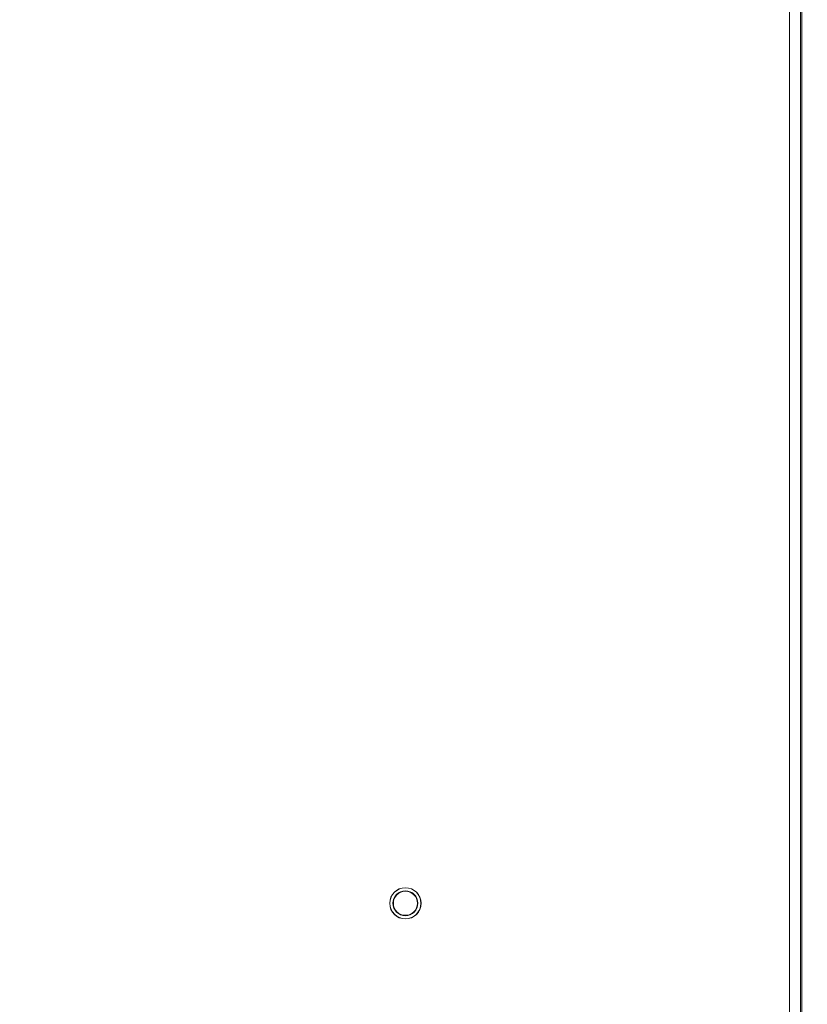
# Model space of a CAD drawing. Header units: millimetres. Extents: x 0 to 594, y 0 to 420.
# Tile 36 of 75: x 125 to 155, y 280 to 318. Entities that reach past the tile are written whole.
import ezdxf

# ---------------------------------------------------------------- set-up
doc = ezdxf.new("R2010")
doc.units = ezdxf.units.MM
doc.styles.add('SLDTEXTSTYLE1', font='TXT', dxfattribs={"width": 0.605})
doc.dimstyles.new('SLDDIMSTYLE0', dxfattribs={"dimtxt": 2.568319, "dimasz": 3.3, "dimexe": 0, "dimexo": 0.0625, "dimgap": 0.64208, "dimtad": 1, "dimdec": 1, "dimlfac": 5, "dimrnd": 1e-09, "dimzin": 12, "dimdsep": 46, "dimtxsty": 'SLDTEXTSTYLE1', "dimsah": 1, "dimcen": 0.09, "dimadec": 0, "dimazin": 3, "dimtfac": 1, "dimtdec": 1, "dimtofl": 0, "dimtmove": 0, "dimatfit": 3, "dimfxl": 0, "dimfrac": 2, "dimtolj": 1, "dimtzin": 12, "dimarcsym": 0})

# ---------------------------------------------------------------- blocks, each defined once
blk = doc.blocks.new('_D_15')
at = {"color": 7, "linetype": 'Continuous', "lineweight": 0}
for p, q in [((107.707, 372.909), (185.665, 372.909)), ((184.665, 230.163), (184.665, 372.909)), ((180.133, 305.701), (180.133, 306.289)), ((180.133, 306.289), (184.077, 306.289)), ((184.077, 306.289), (184.077, 305.701)), ((180.133, 297.371), (180.133, 296.783)), ((184.077, 296.783), (184.077, 297.371)), ((180.133, 296.783), (184.077, 296.783)), ((162.794, 230.163), (185.665, 230.163))]:
    blk.add_line(p, q, dxfattribs=at)
for points in [[(184.665, 372.909), (184.165, 369.609), (185.165, 369.609)], [(184.665, 230.163), (185.165, 233.463), (184.165, 233.463)]]:
    blk.add_solid(points, dxfattribs=at)
at = {"color": 7, "linetype": 'Continuous', "lineweight": 0, "char_height": 2.6458, "attachment_point": 1, "rotation": 90, "style": 'SLDTEXTSTYLE1'}
for s, insert in [('713,7', (176.135, 297.126)), ('28,1', (180.667, 298.106))]:
    blk.add_mtext(s, dxfattribs=dict(at, insert=insert))

msp = doc.modelspace()

# ---------------------------------------------------------------- linework, layer by layer
at = {"color": 7, "linetype": 'Continuous', "lineweight": 15}
for p, q in [((154.459, 242.112), (154.459, 352.309)), ((154.883, 240.307), (154.883, 352.309)), ((154.932, 240.307), (154.932, 352.309))]:
    msp.add_line(p, q, dxfattribs=at)
for radius in [0.6, 0.597, 0.48, 0.462]:
    msp.add_circle((139.707, 283.809), radius, dxfattribs=at)

# ---------------------------------------------------------------- dimensions: what is measured, and where the dimension line sits
at = {"color": 7, "linetype": 'Continuous', "lineweight": 0}
dim = msp.add_linear_dim(base=(184.665, 372.909), p1=(162.794, 230.163), p2=(107.707, 372.909), angle=90, dimstyle='SLDDIMSTYLE0', dxfattribs=at)
dim.commit()
dim.dimension.update_dxf_attribs({"geometry": '_D_15', "text_midpoint": (184.665, 301.536), "dimtype": 160})

doc.saveas('drawing.dxf')
